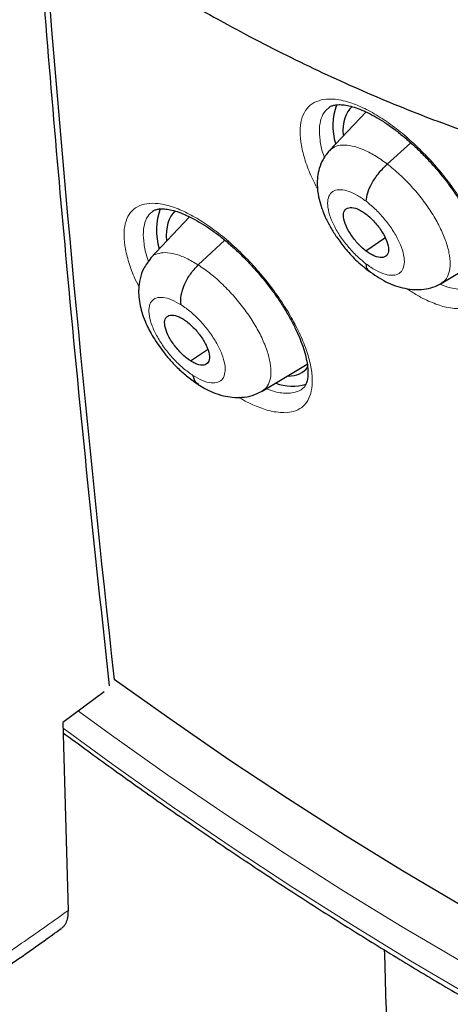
# Model space of a CAD drawing. Header units: millimetres. Extents: x 8 to 2427, y 12 to 2587.
# Tile 25 of 154: x 2251 to 2257, y 822 to 836. Entities that reach past the tile are written whole.
import ezdxf

# ---------------------------------------------------------------- set-up
doc = ezdxf.new("R2010")
doc.units = ezdxf.units.MM

msp = doc.modelspace()

# ---------------------------------------------------------------- linework, layer by layer
at = {"color": 7, "linetype": 'Continuous', "lineweight": 30}
for p, q in [((2255.857, 834.786), (2255.322, 834.22)), ((2256.167, 834.022), (2256.512, 834.334)), ((2253.274, 833.249), (2252.703, 832.646)), ((2253.4, 832.545), (2253.788, 832.909)), ((2255.855, 832.75), (2256.134, 832.944)), ((2256.955, 832.273), (2257.584, 832.649)), ((2253.287, 831.139), (2253.537, 831.306)), ((2254.336, 830.696), (2254.996, 831.091)), ((2252.021, 826.294), (2251.419, 825.844))]:
    msp.add_line(p, q, dxfattribs=at)
at = {"color": 7, "linetype": 'Continuous', "lineweight": 30, "flags": 128}
for points in [[(2268.96, 818.565), (2268.243, 818.7), (2267.515, 818.861), (2266.775, 819.046), (2266.025, 819.257), (2265.265, 819.492), (2264.495, 819.753), (2263.716, 820.038), (2262.929, 820.347), (2262.133, 820.681), (2261.33, 821.038), (2260.521, 821.42), (2259.705, 821.824), (2258.883, 822.252), (2258.056, 822.703), (2257.224, 823.177), (2256.389, 823.672), (2255.55, 824.19), (2254.708, 824.729), (2253.863, 825.289), (2253.017, 825.871), (2252.17, 826.472)], [(2251.419, 825.844), (2251.457, 824.464), (2251.494, 823.089)]]:
    msp.add_lwpolyline(points, dxfattribs=at)
at = {"color": 252, "linetype": 'Continuous', "lineweight": 0, "flags": 128}
for points in [[(2269.155, 817.721), (2268.427, 817.854), (2267.688, 818.013), (2266.938, 818.198), (2266.176, 818.408), (2265.404, 818.643), (2264.623, 818.904), (2263.832, 819.19), (2263.032, 819.5), (2262.224, 819.836), (2261.408, 820.195), (2260.586, 820.579), (2259.757, 820.987), (2258.921, 821.419), (2258.081, 821.874), (2257.236, 822.351), (2256.386, 822.852), (2255.533, 823.375), (2254.676, 823.92), (2253.818, 824.487), (2252.957, 825.074), (2252.095, 825.683), (2251.646, 826.008)], [(2251.421, 825.759), (2252.148, 825.23), (2253.024, 824.611), (2253.899, 824.014), (2254.772, 823.438), (2255.642, 822.885), (2256.509, 822.353), (2257.372, 821.844), (2258.231, 821.359), (2259.085, 820.897), (2259.934, 820.458), (2260.777, 820.044), (2261.613, 819.653), (2262.441, 819.288), (2263.262, 818.947), (2264.075, 818.631), (2264.879, 818.341), (2265.673, 818.076), (2266.457, 817.837), (2267.231, 817.623), (2267.994, 817.436), (2268.745, 817.274), (2269.484, 817.139)]]:
    msp.add_lwpolyline(points, dxfattribs=at)
at = {"color": 7, "linetype": 'Continuous', "lineweight": 30}
for centre, radius, start, end in [((2585.076, 863.342), 334.942, 184.45107, 186.31984), ((2256.249, 834.583), 0.878, 159.6003, 197.1957), ((2253.706, 833.055), 0.918, 159.7996, 197.4555), ((2254.782, 831.457), 0.689, 249.0281, 286.595)]:
    msp.add_arc(centre, radius, start, end, dxfattribs=at)
for centre, major_axis, ratio, start_param, end_param in [((2256.599, 833.693), (-0.938, 1.177), 0.456569, 0.013238, 0.579276), ((2254.013, 832.169), (-0.937, 1.176), 0.457363, 0.023557, 0.59745), ((2254.013, 832.169), (-0.937, 1.176), 0.457363, 2.79856, 3.258901)]:
    msp.add_ellipse(centre, major_axis=major_axis, ratio=ratio, start_param=start_param, end_param=end_param, dxfattribs=at)
for points, knots in [([(2288.05, 824.676), (2288.127, 824.736), (2288.278, 824.854), (2288.481, 825.021), (2288.661, 825.175), (2288.818, 825.314), (2288.964, 825.447), (2289.097, 825.573), (2289.223, 825.696), (2289.345, 825.818), (2289.474, 825.951), (2289.606, 826.092), (2289.734, 826.233), (2289.849, 826.364), (2289.951, 826.484), (2290.068, 826.624), (2290.199, 826.787), (2290.346, 826.978), (2290.489, 827.173), (2290.631, 827.373), (2290.77, 827.579), (2290.905, 827.789), (2291.037, 828.003), (2291.166, 828.222), (2291.297, 828.456), (2291.436, 828.717), (2291.585, 829.013), (2291.744, 829.351), (2291.901, 829.715), (2292.049, 830.084), (2292.177, 830.434), (2292.278, 830.73), (2292.356, 830.972), (2292.412, 831.158), (2292.46, 831.321), (2292.504, 831.478), (2292.555, 831.666), (2292.618, 831.91), (2292.692, 832.219), (2292.78, 832.626), (2292.874, 833.122), (2292.966, 833.696), (2293.042, 834.288), (2293.096, 834.828), (2293.132, 835.31), (2293.157, 835.73), (2293.173, 836.143), (2293.182, 836.529), (2293.185, 836.868), (2293.185, 837.138), (2293.182, 837.345), (2293.18, 837.497), (2293.177, 837.636), (2293.173, 837.782), (2293.167, 837.955), (2293.158, 838.189), (2293.143, 838.494), (2293.12, 838.875), (2293.089, 839.291), (2293.046, 839.794), (2292.987, 840.358), (2292.914, 840.955), (2292.839, 841.5), (2292.763, 841.994), (2292.686, 842.464), (2292.591, 842.999), (2292.469, 843.633), (2292.31, 844.393), (2292.12, 845.221), (2291.897, 846.118), (2291.646, 847.048), (2291.367, 848.006), (2291.061, 848.987), (2290.716, 850.028), (2290.356, 851.043), (2289.993, 852.013), (2289.644, 852.908), (2289.287, 853.782), (2288.881, 854.741), (2288.425, 855.774), (2287.92, 856.87), (2287.424, 857.903), (2286.942, 858.871), (2286.491, 859.749), (2286.072, 860.541), (2285.689, 861.25), (2285.327, 861.905), (2284.975, 862.531), (2284.613, 863.161), (2284.223, 863.827), (2283.786, 864.56), (2283.296, 865.364), (2282.748, 866.24), (2282.156, 867.165), (2281.517, 868.138), (2280.851, 869.125), (2280.161, 870.121), (2279.45, 871.122), (2278.701, 872.148), (2277.926, 873.183), (2277.134, 874.211), (2276.331, 875.228), (2275.415, 876.358), (2274.381, 877.594), (2273.226, 878.929), (2272.054, 880.236), (2270.886, 881.493), (2269.725, 882.699), (2268.574, 883.856), (2267.624, 884.779), (2266.896, 885.468), (2266.409, 885.922), (2265.967, 886.328), (2265.572, 886.687), (2265.223, 887), (2264.921, 887.268), (2264.666, 887.493), (2264.459, 887.674), (2264.298, 887.814), (2264.191, 887.907), (2264.107, 887.979), (2264.016, 888.058), (2263.88, 888.175), (2263.699, 888.33), (2263.482, 888.514), (2263.24, 888.717), (2262.898, 889.003), (2262.443, 889.379), (2261.863, 889.851), (2261.228, 890.356), (2260.554, 890.881), (2259.871, 891.4), (2259.172, 891.92), (2258.474, 892.427), (2257.783, 892.915), (2257.139, 893.359), (2256.543, 893.761), (2255.984, 894.129), (2255.449, 894.473), (2254.928, 894.802), (2254.452, 895.095), (2254.018, 895.357), (2253.629, 895.588), (2253.372, 895.737), (2253.246, 895.81)], [0, 0, 0, 0, 0.004217, 0.008284, 0.012222, 0.015958, 0.01932, 0.022303, 0.025139, 0.027883, 0.031143, 0.034732, 0.038073, 0.041127, 0.043894, 0.046373, 0.050715, 0.054906, 0.059201, 0.0636, 0.068057, 0.072537, 0.07702, 0.081477, 0.086091, 0.091338, 0.09724, 0.103711, 0.111091, 0.117983, 0.124387, 0.130251, 0.133986, 0.137258, 0.140065, 0.142547, 0.145406, 0.149865, 0.155135, 0.161218, 0.17036, 0.179656, 0.189007, 0.198414, 0.204715, 0.211041, 0.217366, 0.223116, 0.228044, 0.232152, 0.234803, 0.236946, 0.238693, 0.240738, 0.243203, 0.246088, 0.250688, 0.256067, 0.262071, 0.267955, 0.27676, 0.285026, 0.291949, 0.298442, 0.304505, 0.31033, 0.319235, 0.32889, 0.339294, 0.350445, 0.362341, 0.373565, 0.385378, 0.397777, 0.410764, 0.421374, 0.431885, 0.442021, 0.451783, 0.465081, 0.47762, 0.4894, 0.500423, 0.51069, 0.519368, 0.527422, 0.534852, 0.541716, 0.548808, 0.556382, 0.564437, 0.573854, 0.583853, 0.594433, 0.605593, 0.617333, 0.628507, 0.64016, 0.652283, 0.664542, 0.676776, 0.688985, 0.701169, 0.717883, 0.734551, 0.751176, 0.767759, 0.783481, 0.799167, 0.814819, 0.821947, 0.828453, 0.834332, 0.839584, 0.844209, 0.848206, 0.851574, 0.854314, 0.856426, 0.857908, 0.858562, 0.859727, 0.86151, 0.863912, 0.866858, 0.870031, 0.873396, 0.88028, 0.88785, 0.896108, 0.905054, 0.914095, 0.922694, 0.932262, 0.941216, 0.949553, 0.957275, 0.964407, 0.97131, 0.978091, 0.98475, 0.989898, 0.995058, 1, 1, 1, 1]), ([(2244.982, 888.435), (2245.104, 888.364), (2245.46, 888.158), (2246.05, 887.805), (2246.754, 887.37), (2247.46, 886.921), (2248.168, 886.456), (2248.877, 885.977), (2249.588, 885.483), (2250.3, 884.975), (2251.012, 884.452), (2251.724, 883.916), (2252.437, 883.367), (2253.149, 882.803), (2253.86, 882.227), (2254.57, 881.638), (2255.278, 881.037), (2255.985, 880.423), (2256.689, 879.798), (2257.391, 879.161), (2258.09, 878.512), (2258.785, 877.853), (2259.478, 877.183), (2260.166, 876.502), (2260.85, 875.812), (2261.529, 875.111), (2262.203, 874.402), (2262.873, 873.683), (2263.536, 872.956), (2264.194, 872.22), (2264.846, 871.477), (2265.491, 870.726), (2266.129, 869.967), (2266.76, 869.202), (2267.384, 868.43), (2268, 867.652), (2268.608, 866.869), (2269.207, 866.079), (2269.798, 865.285), (2270.38, 864.487), (2270.953, 863.684), (2271.517, 862.877), (2272.071, 862.067), (2272.614, 861.253), (2273.148, 860.437), (2273.671, 859.619), (2274.183, 858.799), (2274.684, 857.977), (2275.174, 857.155), (2275.652, 856.331), (2276.119, 855.508), (2276.574, 854.684), (2277.016, 853.861), (2277.446, 853.039), (2277.864, 852.219), (2278.269, 851.4), (2278.661, 850.583), (2279.04, 849.768), (2279.405, 848.957), (2279.757, 848.149), (2280.095, 847.344), (2280.42, 846.544), (2280.73, 845.748), (2281.027, 844.957), (2281.309, 844.172), (2281.576, 843.392), (2281.83, 842.618), (2282.068, 841.85), (2282.292, 841.089), (2282.501, 840.336), (2282.695, 839.59), (2282.874, 838.852), (2283.038, 838.122), (2283.187, 837.401), (2283.321, 836.689), (2283.439, 835.986), (2283.543, 835.293), (2283.631, 834.61), (2283.703, 833.937), (2283.76, 833.275), (2283.802, 832.624), (2283.829, 831.984), (2283.84, 831.356), (2283.836, 830.74), (2283.817, 830.136), (2283.782, 829.544), (2283.733, 828.966), (2283.668, 828.4), (2283.588, 827.847), (2283.492, 827.308), (2283.382, 826.783), (2283.257, 826.271), (2283.118, 825.774), (2282.963, 825.291), (2282.794, 824.823), (2282.61, 824.369), (2282.411, 823.929), (2282.198, 823.505), (2281.97, 823.096), (2281.727, 822.703), (2281.471, 822.324), (2281.199, 821.962), (2280.914, 821.615), (2280.614, 821.284), (2280.329, 820.996), (2280.138, 820.825), (2280.057, 820.753)], [0, 0, 0, 0, 0.005089, 0.014752, 0.024417, 0.034083, 0.043751, 0.053419, 0.063089, 0.07276, 0.082433, 0.092106, 0.10178, 0.111456, 0.121132, 0.130809, 0.140487, 0.150166, 0.159845, 0.169525, 0.179206, 0.188888, 0.19857, 0.208252, 0.217935, 0.227618, 0.237302, 0.246986, 0.25667, 0.266355, 0.27604, 0.285725, 0.29541, 0.305095, 0.31478, 0.324465, 0.33415, 0.343836, 0.353521, 0.363206, 0.37289, 0.382575, 0.392259, 0.401943, 0.411627, 0.42131, 0.430993, 0.440675, 0.450357, 0.460038, 0.469719, 0.479399, 0.489078, 0.498757, 0.508435, 0.518112, 0.527788, 0.537463, 0.547137, 0.556811, 0.566483, 0.576154, 0.585823, 0.595492, 0.605159, 0.614825, 0.624489, 0.634152, 0.643814, 0.653473, 0.663132, 0.672789, 0.682444, 0.692097, 0.701749, 0.7114, 0.721049, 0.730697, 0.740343, 0.749989, 0.759634, 0.769278, 0.778922, 0.788566, 0.79821, 0.807856, 0.817503, 0.827153, 0.836806, 0.846464, 0.856127, 0.865797, 0.875475, 0.885163, 0.894862, 0.904574, 0.9143, 0.924042, 0.933801, 0.943578, 0.953373, 0.963187, 0.97302, 0.982868, 0.992731, 1, 1, 1, 1]), ([(2251.053, 837.771), (2251.061, 837.765), (2251.249, 837.634), (2251.617, 837.392), (2252.155, 837.044), (2252.693, 836.714), (2253.229, 836.398), (2253.764, 836.098), (2254.296, 835.814), (2254.826, 835.547), (2255.352, 835.296), (2255.876, 835.062), (2256.395, 834.845), (2256.911, 834.645), (2257.422, 834.463), (2257.928, 834.299), (2258.429, 834.154), (2258.925, 834.026), (2259.414, 833.918), (2259.896, 833.828), (2260.371, 833.758), (2260.838, 833.707), (2261.297, 833.676), (2261.747, 833.665), (2262.188, 833.673), (2262.618, 833.701), (2263.037, 833.748), (2263.445, 833.815), (2263.841, 833.902), (2264.225, 834.007), (2264.596, 834.131), (2264.953, 834.273), (2265.298, 834.434), (2265.629, 834.611), (2265.945, 834.808), (2266.178, 834.967), (2266.302, 835.066), (2266.33, 835.088)], [0, 0, 0, 0, 0.001339, 0.031687, 0.062058, 0.092453, 0.122873, 0.153319, 0.183793, 0.214295, 0.244824, 0.275382, 0.305966, 0.336575, 0.367207, 0.397857, 0.428519, 0.459185, 0.489841, 0.520475, 0.551069, 0.581604, 0.612057, 0.642403, 0.672617, 0.702672, 0.732543, 0.762209, 0.791655, 0.820872, 0.849858, 0.878622, 0.90718, 0.935559, 0.963789, 0.991909, 1, 1, 1, 1]), ([(2251.069, 837.288), (2251.134, 836.467), (2251.266, 834.824), (2251.502, 832.179), (2251.774, 829.36), (2251.99, 827.371), (2252.097, 826.381)], [0, 0, 0, 0, 0.223343, 0.446693, 0.724658, 1, 1, 1, 1]), ([(2255.311, 834.849), (2255.322, 834.858), (2255.344, 834.873), (2255.396, 834.888), (2255.459, 834.894), (2255.537, 834.889), (2255.63, 834.871), (2255.737, 834.838), (2255.854, 834.789), (2255.979, 834.725), (2256.111, 834.645), (2256.247, 834.551), (2256.386, 834.444), (2256.525, 834.324), (2256.662, 834.194), (2256.796, 834.054), (2256.924, 833.908), (2257.044, 833.756), (2257.156, 833.601), (2257.258, 833.444), (2257.348, 833.289), (2257.425, 833.137), (2257.489, 832.991), (2257.538, 832.853), (2257.573, 832.725), (2257.593, 832.61), (2257.601, 832.51), (2257.596, 832.426), (2257.581, 832.359), (2257.56, 832.309), (2257.54, 832.281), (2257.523, 832.269), (2257.517, 832.264)], [0, 0, 0, 0, 0.038289, 0.071713, 0.103897, 0.13451, 0.167262, 0.199877, 0.233061, 0.266158, 0.300007, 0.334102, 0.368116, 0.402662, 0.437173, 0.47168, 0.506518, 0.54113, 0.575709, 0.610525, 0.644947, 0.679233, 0.713697, 0.747543, 0.78098, 0.814656, 0.847522, 0.879538, 0.912714, 0.946227, 0.98088, 1, 1, 1, 1]), ([(2255.322, 834.22), (2255.288, 834.179), (2255.224, 834.1), (2255.17, 833.965), (2255.145, 833.839), (2255.139, 833.697), (2255.156, 833.555), (2255.191, 833.425), (2255.227, 833.323), (2255.27, 833.22), (2255.336, 833.091), (2255.431, 832.942), (2255.553, 832.782), (2255.71, 832.607), (2255.83, 832.508), (2255.894, 832.456)], [0, 0, 0, 0, 0.083171, 0.157517, 0.223127, 0.280338, 0.372542, 0.442304, 0.479223, 0.53289, 0.611808, 0.687553, 0.7775, 0.881561, 1, 1, 1, 1]), ([(2255.858, 833.478), (2255.863, 833.517), (2255.873, 833.597), (2255.942, 833.746), (2256.043, 833.898), (2256.126, 833.981), (2256.167, 834.022)], [0, 0, 0, 0, 0.251289, 0.500729, 0.749426, 1, 1, 1, 1]), ([(2252.727, 833.326), (2252.737, 833.333), (2252.755, 833.347), (2252.802, 833.361), (2252.864, 833.368), (2252.943, 833.362), (2253.038, 833.343), (2253.143, 833.308), (2253.259, 833.259), (2253.383, 833.194), (2253.514, 833.114), (2253.65, 833.019), (2253.788, 832.911), (2253.926, 832.791), (2254.063, 832.66), (2254.196, 832.52), (2254.324, 832.373), (2254.445, 832.221), (2254.557, 832.066), (2254.659, 831.91), (2254.75, 831.755), (2254.828, 831.604), (2254.892, 831.458), (2254.943, 831.321), (2254.978, 831.193), (2255, 831.078), (2255.008, 830.979), (2255.005, 830.897), (2254.991, 830.83), (2254.971, 830.783), (2254.953, 830.756), (2254.938, 830.744), (2254.932, 830.74)], [0, 0, 0, 0, 0.035792, 0.069098, 0.10115, 0.135046, 0.167683, 0.20017, 0.233256, 0.266304, 0.300105, 0.334157, 0.368127, 0.402639, 0.437112, 0.471582, 0.50639, 0.540968, 0.575517, 0.61031, 0.644707, 0.678973, 0.71342, 0.747246, 0.780668, 0.814303, 0.847104, 0.879021, 0.912037, 0.945309, 0.979602, 1, 1, 1, 1]), ([(2255.855, 832.75), (2255.833, 832.768), (2255.79, 832.802), (2255.708, 832.888), (2255.617, 833.007), (2255.543, 833.153), (2255.518, 833.277), (2255.544, 833.363), (2255.619, 833.395), (2255.71, 833.376), (2255.792, 833.336), (2255.836, 833.305), (2255.857, 833.289)], [0, 0, 0, 0, 0.062836, 0.125532, 0.250815, 0.375524, 0.50001, 0.624487, 0.749188, 0.874471, 0.937166, 1, 1, 1, 1]), ([(2255.857, 833.289), (2255.879, 833.272), (2255.922, 833.237), (2256.004, 833.152), (2256.095, 833.032), (2256.169, 832.887), (2256.194, 832.762), (2256.169, 832.676), (2256.093, 832.644), (2256.002, 832.663), (2255.92, 832.704), (2255.877, 832.735), (2255.855, 832.75)], [0, 0, 0, 0, 0.0628362, 0.1255314, 0.250814, 0.3755231, 0.5000093, 0.6244863, 0.7491875, 0.8744708, 0.9371656, 1, 1, 1, 1]), ([(2252.708, 832.645), (2252.67, 832.596), (2252.598, 832.505), (2252.545, 832.348), (2252.525, 832.206), (2252.528, 832.072), (2252.548, 831.947), (2252.583, 831.819), (2252.642, 831.665), (2252.74, 831.479), (2252.865, 831.298), (2252.992, 831.145), (2253.112, 831.021), (2253.251, 830.896), (2253.352, 830.828), (2253.404, 830.792)], [0, 0, 0, 0, 0.091395, 0.171441, 0.240046, 0.297756, 0.360647, 0.421784, 0.485143, 0.584836, 0.696485, 0.761679, 0.833665, 0.912861, 1, 1, 1, 1]), ([(2253.149, 831.962), (2253.146, 832.006), (2253.142, 832.095), (2253.193, 832.257), (2253.281, 832.418), (2253.36, 832.502), (2253.4, 832.545)], [0, 0, 0, 0, 0.251718, 0.50092, 0.749289, 1, 1, 1, 1]), ([(2255.854, 832.562), (2255.857, 832.527), (2255.861, 832.481), (2255.892, 832.467), (2255.9, 832.463)], [0, 0, 0, 0, 0.746997, 1, 1, 1, 1]), ([(2255.892, 832.461), (2255.976, 832.403), (2256.147, 832.284), (2256.38, 832.205), (2256.567, 832.18), (2256.705, 832.185), (2256.838, 832.212), (2256.918, 832.253), (2256.957, 832.274)], [0, 0, 0, 0, 0.242917, 0.49212, 0.619025, 0.746447, 0.873644, 1, 1, 1, 1]), ([(2253.287, 831.139), (2253.266, 831.153), (2253.223, 831.183), (2253.138, 831.26), (2253.039, 831.374), (2252.949, 831.521), (2252.904, 831.656), (2252.908, 831.76), (2252.965, 831.813), (2253.045, 831.812), (2253.121, 831.786), (2253.163, 831.761), (2253.184, 831.749)], [0, 0, 0, 0, 0.062835, 0.125528, 0.250809, 0.375517, 0.500001, 0.624484, 0.749192, 0.874472, 0.937165, 1, 1, 1, 1]), ([(2253.184, 831.749), (2253.206, 831.734), (2253.249, 831.704), (2253.334, 831.627), (2253.433, 831.513), (2253.523, 831.366), (2253.568, 831.231), (2253.564, 831.128), (2253.507, 831.075), (2253.427, 831.075), (2253.351, 831.101), (2253.309, 831.126), (2253.287, 831.139)], [0, 0, 0, 0, 0.062835, 0.125528, 0.250808, 0.375516, 0.5, 0.624483, 0.749191, 0.874472, 0.937165, 1, 1, 1, 1]), ([(2253.323, 830.926), (2253.334, 830.886), (2253.348, 830.829), (2253.391, 830.808), (2253.405, 830.801)], [0, 0, 0, 0, 0.685338, 1, 1, 1, 1]), ([(2253.4, 830.794), (2253.432, 830.775), (2253.503, 830.731), (2253.626, 830.672), (2253.761, 830.628), (2253.903, 830.604), (2254.046, 830.602), (2254.197, 830.627), (2254.289, 830.673), (2254.337, 830.697)], [0, 0, 0, 0, 0.10439, 0.231002, 0.382372, 0.513534, 0.660366, 0.822785, 1, 1, 1, 1]), ([(2251.423, 825.692), (2251.66, 825.518), (2252.139, 825.167), (2252.861, 824.655), (2253.589, 824.152), (2254.315, 823.664), (2255.041, 823.191), (2255.764, 822.733), (2256.486, 822.29), (2257.205, 821.862), (2257.922, 821.45), (2258.636, 821.054), (2259.347, 820.674), (2260.055, 820.31), (2260.758, 819.963), (2261.458, 819.632), (2262.153, 819.318), (2262.843, 819.02), (2263.528, 818.74), (2264.208, 818.477), (2264.882, 818.231), (2265.55, 818.003), (2266.212, 817.792), (2266.867, 817.599), (2267.515, 817.424), (2268.157, 817.266), (2268.79, 817.127), (2269.416, 817.005), (2270.034, 816.902), (2270.643, 816.817), (2271.244, 816.751), (2271.836, 816.703), (2272.418, 816.673), (2272.991, 816.661), (2273.554, 816.668), (2274.106, 816.694), (2274.648, 816.738), (2275.18, 816.8), (2275.7, 816.881), (2276.209, 816.98), (2276.706, 817.097), (2277.191, 817.233), (2277.664, 817.386), (2278.125, 817.557), (2278.573, 817.747), (2279.008, 817.953), (2279.43, 818.177), (2279.838, 818.42), (2280.117, 818.598), (2280.257, 818.699), (2280.27, 818.708)], [0, 0, 0, 0, 0.02076, 0.042043, 0.063329, 0.084617, 0.105907, 0.127201, 0.148497, 0.169796, 0.191098, 0.212404, 0.233712, 0.255024, 0.276339, 0.297657, 0.318979, 0.340304, 0.361631, 0.382962, 0.404296, 0.425632, 0.446971, 0.468311, 0.489652, 0.510993, 0.532334, 0.553673, 0.575008, 0.596339, 0.617663, 0.63898, 0.660285, 0.681578, 0.702856, 0.724115, 0.745354, 0.766569, 0.787758, 0.808917, 0.830046, 0.851143, 0.872206, 0.893235, 0.914232, 0.935197, 0.956134, 0.977045, 0.997936, 1, 1, 1, 1]), ([(2251.494, 823.089), (2251.493, 823.054), (2251.491, 822.984), (2251.462, 822.902), (2251.428, 822.848), (2251.398, 822.831), (2251.39, 822.826)], [0, 0, 0, 0, 0.299024, 0.598046, 0.89708, 1, 1, 1, 1]), ([(2248.773, 821.079), (2248.953, 821.19), (2249.336, 821.427), (2249.922, 821.808), (2250.53, 822.217), (2251.02, 822.556), (2251.307, 822.764), (2251.391, 822.825)], [0, 0, 0, 0, 0.207521, 0.439663, 0.671745, 0.90377, 1, 1, 1, 1]), ([(2256.124, 822.514), (2256.129, 822.35), (2256.141, 821.939), (2256.158, 821.356), (2256.175, 820.754), (2256.191, 820.206), (2256.204, 819.749), (2256.214, 819.407), (2256.219, 819.204), (2256.224, 819.045), (2256.227, 818.926), (2256.231, 818.798), (2256.236, 818.624), (2256.243, 818.372), (2256.251, 818.055), (2256.262, 817.675), (2256.274, 817.244), (2256.287, 816.771), (2256.3, 816.264), (2256.312, 815.821), (2256.322, 815.449), (2256.33, 815.157), (2256.338, 814.867), (2256.345, 814.6), (2256.351, 814.377), (2256.355, 814.206), (2256.359, 814.057), (2256.363, 813.899), (2256.368, 813.703), (2256.374, 813.469), (2256.381, 813.199), (2256.391, 812.823), (2256.403, 812.364), (2256.416, 811.841), (2256.428, 811.346), (2256.44, 810.889), (2256.45, 810.481), (2256.458, 810.162), (2256.464, 809.92), (2256.469, 809.719), (2256.474, 809.497), (2256.48, 809.236), (2256.487, 808.947), (2256.495, 808.641), (2256.504, 808.266), (2256.514, 807.824), (2256.526, 807.316), (2256.538, 806.81), (2256.549, 806.312), (2256.559, 805.891), (2256.566, 805.562), (2256.572, 805.33), (2256.576, 805.121), (2256.581, 804.911), (2256.586, 804.681), (2256.593, 804.376), (2256.601, 803.984), (2256.612, 803.49), (2256.624, 802.929), (2256.635, 802.432), (2256.644, 802.025), (2256.649, 801.745), (2256.655, 801.496), (2256.659, 801.285), (2256.663, 801.113), (2256.666, 800.968), (2256.669, 800.805), (2256.673, 800.589), (2256.679, 800.306), (2256.686, 799.991), (2256.693, 799.613), (2256.702, 799.193), (2256.711, 798.711), (2256.72, 798.242), (2256.729, 797.799), (2256.735, 797.467), (2256.74, 797.208), (2256.744, 796.981), (2256.749, 796.711), (2256.755, 796.419), (2256.76, 796.128), (2256.765, 795.848), (2256.772, 795.51), (2256.779, 795.122), (2256.786, 794.694), (2256.793, 794.326), (2256.798, 794.018), (2256.803, 793.769), (2256.806, 793.552), (2256.81, 793.369), (2256.812, 793.212), (2256.815, 793.074), (2256.817, 792.928), (2256.82, 792.752), (2256.824, 792.535), (2256.828, 792.294), (2256.832, 792.048), (2256.836, 791.812), (2256.84, 791.586), (2256.845, 791.264), (2256.852, 790.866), (2256.859, 790.411), (2256.865, 790.046), (2256.869, 789.748), (2256.874, 789.474), (2256.879, 789.138), (2256.885, 788.73), (2256.892, 788.27), (2256.899, 787.793), (2256.906, 787.314), (2256.913, 786.846), (2256.92, 786.377), (2256.927, 785.919), (2256.933, 785.479), (2256.938, 785.07), (2256.943, 784.717), (2256.948, 784.4), (2256.951, 784.114), (2256.956, 783.803), (2256.959, 783.505), (2256.963, 783.222), (2256.967, 782.963), (2256.97, 782.686), (2256.974, 782.398), (2256.977, 782.126), (2256.98, 781.897), (2256.982, 781.732), (2256.984, 781.614), (2256.985, 781.515), (2256.987, 781.364), (2256.99, 781.134), (2256.994, 780.822), (2256.998, 780.463), (2257.003, 780.069), (2257.008, 779.643), (2257.013, 779.194), (2257.017, 778.796), (2257.021, 778.455), (2257.025, 778.175), (2257.028, 777.89), (2257.031, 777.616), (2257.033, 777.375), (2257.035, 777.185), (2257.037, 777.008), (2257.04, 776.802), (2257.043, 776.524), (2257.046, 776.179), (2257.05, 775.79), (2257.055, 775.388), (2257.059, 774.977), (2257.063, 774.563), (2257.067, 774.149), (2257.071, 773.765), (2257.074, 773.438), (2257.076, 773.172), (2257.078, 772.965), (2257.08, 772.785), (2257.082, 772.605), (2257.084, 772.401), (2257.086, 772.155), (2257.089, 771.867), (2257.092, 771.547), (2257.095, 771.158), (2257.099, 770.717), (2257.103, 770.232), (2257.107, 769.753), (2257.111, 769.287), (2257.115, 768.85), (2257.118, 768.453), (2257.121, 768.102), (2257.124, 767.774), (2257.126, 767.447), (2257.129, 767.095), (2257.132, 766.71), (2257.135, 766.28), (2257.139, 765.804), (2257.142, 765.3), (2257.146, 764.787), (2257.149, 764.286), (2257.153, 763.798), (2257.156, 763.327), (2257.159, 762.888), (2257.161, 762.518), (2257.163, 762.221), (2257.165, 761.979), (2257.166, 761.74), (2257.168, 761.483), (2257.169, 761.199), (2257.171, 760.884), (2257.173, 760.539), (2257.176, 760.162), (2257.178, 759.759), (2257.18, 759.328), (2257.183, 758.874), (2257.185, 758.456), (2257.187, 758.099), (2257.189, 757.825), (2257.19, 757.603), (2257.191, 757.42), (2257.192, 757.249), (2257.193, 757.043), (2257.194, 756.78), (2257.196, 756.455), (2257.197, 756.097), (2257.199, 755.72), (2257.203, 754.967), (2257.206, 754.201), (2257.21, 753.427), (2257.211, 753.026), (2257.213, 752.645), (2257.214, 752.283), (2257.216, 751.949), (2257.217, 751.658), (2257.218, 751.422), (2257.218, 751.201), (2257.219, 750.952), (2257.221, 750.638), (2257.222, 750.264), (2257.223, 749.834), (2257.225, 749.288), (2257.227, 748.621), (2257.23, 747.824), (2257.232, 747.164), (2257.233, 746.666), (2257.234, 746.369), (2257.235, 746.101), (2257.236, 745.878), (2257.236, 745.7), (2257.236, 745.566), (2257.237, 745.442), (2257.237, 745.294), (2257.238, 745.091), (2257.238, 744.835), (2257.239, 744.526), (2257.24, 744.067), (2257.242, 743.485), (2257.243, 742.744), (2257.245, 741.973), (2257.246, 741.165), (2257.248, 740.369), (2257.249, 739.744), (2257.249, 739.307), (2257.25, 739.078), (2257.25, 738.918), (2257.25, 738.814), (2257.25, 738.739), (2257.25, 738.645), (2257.25, 738.501), (2257.251, 738.299), (2257.251, 738.033), (2257.252, 737.709), (2257.252, 737.326), (2257.252, 736.884), (2257.253, 736.384), (2257.253, 736.026), (2257.254, 735.834), (2257.254, 735.828)], [0, 0, 0, 0, 0.005736, 0.014338, 0.020363, 0.026738, 0.03345, 0.036316, 0.038674, 0.040523, 0.041864, 0.042813, 0.044988, 0.047917, 0.0516, 0.056038, 0.061135, 0.066632, 0.072513, 0.078777, 0.082072, 0.085463, 0.088951, 0.092171, 0.094756, 0.096709, 0.098126, 0.099944, 0.102211, 0.104928, 0.108095, 0.111582, 0.11798, 0.124046, 0.129779, 0.135173, 0.139951, 0.143966, 0.14624, 0.148371, 0.150934, 0.153961, 0.157419, 0.160984, 0.164573, 0.170423, 0.176323, 0.182179, 0.187973, 0.193604, 0.196759, 0.199395, 0.201611, 0.204003, 0.206668, 0.209605, 0.214542, 0.220237, 0.22671, 0.23396, 0.237466, 0.240782, 0.243655, 0.246084, 0.248071, 0.249614, 0.251115, 0.253699, 0.257079, 0.260885, 0.264578, 0.270144, 0.275418, 0.281245, 0.286357, 0.290734, 0.292701, 0.295309, 0.298561, 0.302034, 0.305382, 0.308605, 0.311702, 0.317054, 0.321986, 0.326487, 0.329737, 0.332608, 0.335099, 0.337212, 0.338946, 0.340498, 0.341971, 0.343986, 0.346544, 0.349469, 0.352299, 0.355012, 0.357606, 0.360083, 0.366113, 0.371325, 0.375764, 0.378712, 0.381585, 0.385228, 0.39028, 0.395639, 0.401112, 0.406697, 0.412142, 0.417262, 0.422874, 0.427928, 0.43241, 0.436973, 0.440092, 0.443345, 0.446834, 0.450828, 0.453604, 0.456585, 0.459771, 0.463161, 0.466517, 0.469159, 0.471048, 0.472199, 0.473229, 0.474455, 0.47743, 0.481157, 0.485198, 0.489819, 0.494738, 0.499903, 0.505312, 0.508455, 0.511675, 0.514972, 0.518295, 0.521118, 0.5233, 0.524847, 0.527218, 0.530408, 0.534419, 0.539143, 0.54382, 0.548302, 0.553331, 0.558089, 0.562575, 0.566605, 0.56938, 0.571758, 0.573738, 0.575609, 0.577972, 0.580787, 0.584094, 0.587889, 0.591853, 0.59752, 0.603109, 0.60862, 0.614052, 0.61918, 0.623744, 0.627745, 0.631292, 0.635083, 0.639042, 0.643452, 0.648405, 0.653901, 0.659883, 0.665826, 0.671607, 0.677224, 0.682678, 0.687871, 0.692407, 0.695481, 0.698127, 0.700775, 0.703737, 0.707012, 0.7106, 0.714618, 0.718953, 0.723603, 0.72857, 0.733852, 0.739303, 0.74305, 0.746204, 0.748766, 0.750736, 0.752511, 0.754695, 0.757862, 0.761625, 0.765911, 0.770278, 0.774656, 0.791953, 0.796803, 0.80143, 0.805832, 0.810009, 0.813961, 0.817396, 0.820075, 0.822114, 0.825062, 0.828691, 0.833003, 0.837996, 0.84359, 0.851909, 0.861106, 0.871182, 0.874772, 0.878356, 0.881467, 0.884049, 0.886103, 0.88763, 0.888675, 0.890407, 0.892754, 0.895717, 0.899294, 0.903442, 0.911621, 0.919472, 0.929127, 0.938323, 0.947501, 0.956722, 0.95999, 0.96264, 0.964654, 0.965543, 0.966239, 0.967265, 0.968815, 0.971212, 0.974286, 0.978037, 0.982464, 0.987568, 0.993348, 0.999805, 1, 1, 1, 1])]:
    msp.add_open_spline(points, degree=3, knots=knots, dxfattribs=at)
at = {"color": 252, "linetype": 'Continuous', "lineweight": 0}
for points, knots in [([(2252.301, 895.719), (2253.29, 895.125), (2255.268, 893.938), (2258.275, 891.831), (2261.281, 889.507), (2264.268, 886.959), (2267.211, 884.213), (2270.086, 881.29), (2272.873, 878.213), (2275.548, 875.006), (2278.091, 871.693), (2280.482, 868.302), (2282.702, 864.858), (2284.734, 861.388), (2286.562, 857.919), (2288.171, 854.48), (2289.549, 851.096), (2290.686, 847.794), (2291.572, 844.6), (2292.2, 841.539), (2292.565, 838.635), (2292.666, 835.911), (2292.5, 833.387), (2292.068, 831.085), (2291.377, 829.019), (2290.423, 827.217), (2289.327, 825.759), (2288.442, 825.039), (2288.051, 824.721)], [0, 0, 0, 0, 0.038768, 0.077536, 0.116305, 0.155073, 0.193841, 0.232609, 0.271377, 0.310146, 0.348914, 0.387682, 0.42645, 0.465219, 0.503987, 0.542755, 0.581523, 0.620291, 0.65906, 0.697828, 0.736596, 0.775364, 0.814132, 0.852901, 0.891669, 0.930437, 0.969205, 1, 1, 1, 1]), ([(2257.26, 831.903), (2257.299, 831.907), (2257.391, 831.917), (2257.505, 831.977), (2257.598, 832.079), (2257.652, 832.222), (2257.669, 832.399), (2257.645, 832.605), (2257.583, 832.835), (2257.483, 833.083), (2257.349, 833.34), (2257.184, 833.6), (2256.994, 833.856), (2256.784, 834.1), (2256.559, 834.325), (2256.326, 834.524), (2256.092, 834.694), (2255.863, 834.826), (2255.628, 834.928), (2255.415, 834.978), (2255.232, 834.975), (2255.092, 834.929), (2254.987, 834.84), (2254.917, 834.713), (2254.887, 834.548), (2254.895, 834.352), (2254.944, 834.13), (2255.027, 833.892), (2255.11, 833.726), (2255.151, 833.644)], [0, 0, 0, 0, 0.0272326, 0.0643178, 0.1014032, 0.1385211, 0.1756392, 0.2127913, 0.2499435, 0.2871164, 0.3242892, 0.3614603, 0.3986313, 0.4357788, 0.4729261, 0.5100386, 0.5471509, 0.5842322, 0.6213135, 0.6674653, 0.7045703, 0.7416754, 0.7787791, 0.8158829, 0.8530121, 0.8901413, 0.927302, 0.9644626, 1, 1, 1, 1]), ([(2255.247, 834.117), (2255.24, 834.136), (2255.206, 834.226), (2255.179, 834.372), (2255.168, 834.547), (2255.196, 834.692), (2255.244, 834.794), (2255.296, 834.832), (2255.315, 834.846)], [0, 0, 0, 0, 0.052996, 0.260412, 0.467647, 0.67488, 0.881958, 1, 1, 1, 1]), ([(2255.325, 834.218), (2255.347, 834.238), (2255.395, 834.283), (2255.508, 834.306), (2255.649, 834.293), (2255.81, 834.24), (2255.985, 834.153), (2256.107, 834.066), (2256.167, 834.022)], [0, 0, 0, 0, 0.1433677, 0.3146223, 0.485899, 0.6572377, 0.8285026, 1, 1, 1, 1]), ([(2256.167, 834.022), (2256.228, 833.973), (2256.35, 833.876), (2256.524, 833.697), (2256.685, 833.504), (2256.826, 833.302), (2256.941, 833.099), (2257.026, 832.902), (2257.077, 832.72), (2257.094, 832.559), (2257.075, 832.425), (2257.03, 832.326), (2256.976, 832.291), (2256.952, 832.276)], [0, 0, 0, 0, 0.092993, 0.185858, 0.278763, 0.371636, 0.464497, 0.55728, 0.650016, 0.742873, 0.835728, 0.92846, 1, 1, 1, 1]), ([(2255.854, 832.562), (2255.805, 832.602), (2255.707, 832.683), (2255.57, 832.835), (2255.453, 832.998), (2255.363, 833.163), (2255.307, 833.318), (2255.288, 833.452), (2255.308, 833.557), (2255.365, 833.626), (2255.456, 833.653), (2255.574, 833.637), (2255.711, 833.581), (2255.809, 833.512), (2255.858, 833.478)], [0, 0, 0, 0, 0.083333, 0.166663, 0.249998, 0.333333, 0.416668, 0.499997, 0.583329, 0.666662, 0.749996, 0.83333, 0.916664, 1, 1, 1, 1]), ([(2254.681, 830.381), (2254.719, 830.386), (2254.808, 830.395), (2254.92, 830.453), (2255.01, 830.554), (2255.062, 830.695), (2255.076, 830.87), (2255.049, 831.076), (2254.985, 831.305), (2254.883, 831.551), (2254.748, 831.808), (2254.583, 832.068), (2254.392, 832.324), (2254.181, 832.567), (2253.957, 832.793), (2253.725, 832.992), (2253.492, 833.162), (2253.265, 833.296), (2253.033, 833.399), (2252.823, 833.45), (2252.643, 833.449), (2252.506, 833.405), (2252.403, 833.317), (2252.336, 833.191), (2252.308, 833.028), (2252.319, 832.833), (2252.37, 832.612), (2252.441, 832.407), (2252.508, 832.274), (2252.532, 832.226)], [0, 0, 0, 0, 0.027249, 0.064895, 0.10254, 0.140235, 0.17793, 0.215666, 0.253402, 0.291153, 0.328905, 0.366638, 0.404371, 0.442061, 0.479751, 0.517392, 0.555033, 0.59264, 0.630247, 0.677007, 0.714683, 0.752359, 0.790032, 0.827706, 0.865416, 0.903126, 0.94087, 0.978614, 1, 1, 1, 1]), ([(2255.858, 833.478), (2255.907, 833.437), (2256.005, 833.357), (2256.142, 833.204), (2256.259, 833.041), (2256.349, 832.877), (2256.405, 832.722), (2256.424, 832.587), (2256.404, 832.482), (2256.347, 832.414), (2256.256, 832.386), (2256.138, 832.403), (2256.001, 832.459), (2255.903, 832.528), (2255.854, 832.562)], [0, 0, 0, 0, 0.083336, 0.166671, 0.250006, 0.333341, 0.416672, 0.500004, 0.583338, 0.666666, 0.750003, 0.833337, 0.916667, 1, 1, 1, 1]), ([(2252.675, 832.597), (2252.667, 832.616), (2252.632, 832.707), (2252.603, 832.854), (2252.59, 833.028), (2252.615, 833.171), (2252.662, 833.272), (2252.712, 833.309), (2252.731, 833.323)], [0, 0, 0, 0, 0.056081, 0.262558, 0.468845, 0.675131, 0.881208, 1, 1, 1, 1]), ([(2252.704, 832.645), (2252.705, 832.646), (2252.725, 832.68), (2252.796, 832.711), (2252.914, 832.732), (2253.059, 832.709), (2253.222, 832.651), (2253.34, 832.58), (2253.4, 832.545)], [0, 0, 0, 0, 0.010446, 0.208274, 0.406128, 0.604052, 0.801889, 1, 1, 1, 1]), ([(2253.4, 832.545), (2253.46, 832.504), (2253.58, 832.421), (2253.761, 832.26), (2253.932, 832.08), (2254.089, 831.884), (2254.225, 831.681), (2254.335, 831.478), (2254.413, 831.285), (2254.458, 831.106), (2254.47, 830.949), (2254.445, 830.822), (2254.398, 830.737), (2254.349, 830.71), (2254.332, 830.701)], [0, 0, 0, 0, 0.086768, 0.173416, 0.260102, 0.346758, 0.433402, 0.519973, 0.606499, 0.693138, 0.779778, 0.866303, 0.952874, 1, 1, 1, 1]), ([(2256.452, 832.199), (2256.503, 832.165), (2256.632, 832.08), (2256.828, 831.988), (2257.055, 831.91), (2257.187, 831.905), (2257.26, 831.903)], [0, 0, 0, 0, 0.168926, 0.423488, 0.678049, 1, 1, 1, 1]), ([(2257.299, 832.187), (2257.234, 832.189), (2257.123, 832.192), (2256.988, 832.242), (2256.932, 832.262)], [0, 0, 0, 0, 0.588149, 1, 1, 1, 1]), ([(2253.323, 830.926), (2253.275, 830.96), (2253.177, 831.029), (2253.033, 831.169), (2252.904, 831.326), (2252.797, 831.491), (2252.72, 831.653), (2252.678, 831.801), (2252.674, 831.924), (2252.708, 832.015), (2252.779, 832.067), (2252.88, 832.075), (2253.006, 832.044), (2253.101, 831.989), (2253.149, 831.962)], [0, 0, 0, 0, 0.083335, 0.166671, 0.250005, 0.333339, 0.41667, 0.500002, 0.583331, 0.666664, 0.749998, 0.833331, 0.916665, 1, 1, 1, 1]), ([(2253.149, 831.962), (2253.197, 831.927), (2253.295, 831.859), (2253.439, 831.718), (2253.568, 831.561), (2253.675, 831.396), (2253.752, 831.234), (2253.794, 831.087), (2253.798, 830.963), (2253.764, 830.873), (2253.693, 830.821), (2253.592, 830.812), (2253.466, 830.844), (2253.371, 830.898), (2253.323, 830.926)], [0, 0, 0, 0, 0.083335, 0.166669, 0.250002, 0.333336, 0.416669, 0.499998, 0.58333, 0.666661, 0.749995, 0.833329, 0.916665, 1, 1, 1, 1]), ([(2254.72, 830.666), (2254.656, 830.668), (2254.557, 830.671), (2254.437, 830.716), (2254.395, 830.732)], [0, 0, 0, 0, 0.652642, 1, 1, 1, 1]), ([(2254.932, 830.74), (2254.931, 830.738), (2254.903, 830.706), (2254.832, 830.68), (2254.753, 830.67), (2254.72, 830.666)], [0, 0, 0, 0, 0.035051, 0.594834, 1, 1, 1, 1]), ([(2253.998, 830.607), (2254.009, 830.599), (2254.097, 830.542), (2254.252, 830.472), (2254.478, 830.39), (2254.608, 830.385), (2254.681, 830.381)], [0, 0, 0, 0, 0.04342, 0.335482, 0.627546, 1, 1, 1, 1]), ([(2248.944, 821.39), (2249.156, 821.521), (2249.578, 821.784), (2250.215, 822.201), (2250.854, 822.634), (2251.281, 822.937), (2251.494, 823.089)], [0, 0, 0, 0, 0.249503, 0.499204, 0.749502, 1, 1, 1, 1])]:
    msp.add_open_spline(points, degree=3, knots=knots, dxfattribs=at)

doc.saveas('drawing.dxf')
